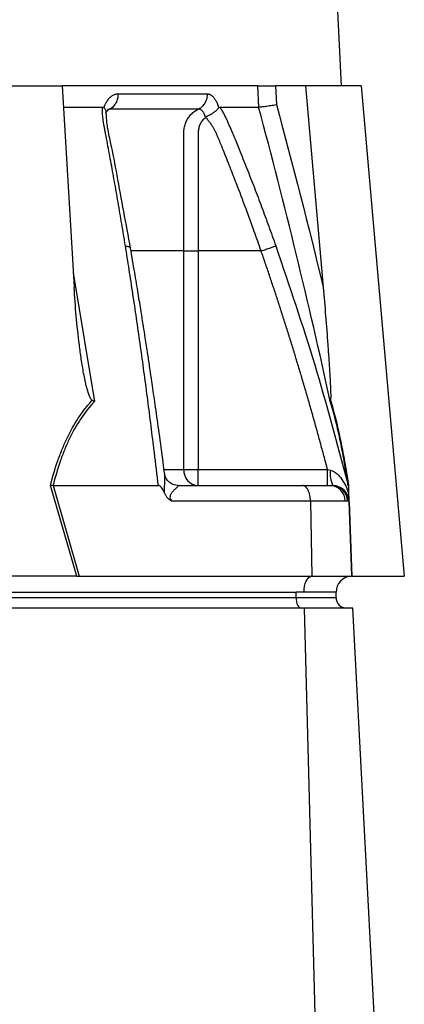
# Model space of a CAD drawing. Header units: millimetres. Extents: x 10 to 1900, y 11 to 2071.
# Tile 9 of 19: x 672 to 744, y 573 to 758. Entities that reach past the tile are written whole.
import ezdxf

# ---------------------------------------------------------------- set-up
doc = ezdxf.new("R2010")
doc.units = ezdxf.units.MM

msp = doc.modelspace()

# ---------------------------------------------------------------- linework, layer by layer
at = {"color": 7, "linetype": 'Continuous', "lineweight": 25}
for p, q in [((732.64, 745.38), (692.14, 1587.38)), ((634.38, 745.38), (680.31, 745.38)), ((680.31, 745.38), (682.54, 707.59)), ((716.99, 745.38), (680.31, 745.38)), ((717.13, 741.38), (716.99, 745.38)), ((720.31, 745.38), (720.44, 741.83)), ((725.92, 745.38), (720.31, 745.38)), ((725.92, 745.38), (729.22, 707.59)), ((736.37, 745.38), (725.92, 745.38)), ((736.37, 745.38), (744.42, 653.38)), ((680.55, 741.38), (687.84, 741.38)), ((688.14, 741.24), (688.19, 741.38)), ((709.6, 741.38), (709.64, 741.24)), ((703.1, 673.38), (703.1, 714.38)), ((705.79, 714.38), (705.79, 673.38)), ((717.59, 714.38), (705.79, 714.38)), ((703.1, 673.38), (705.79, 673.38)), ((705.79, 670.38), (705.79, 673.38)), ((705.79, 673.38), (730.05, 673.38)), ((733.78, 670.94), (733.93, 670.38)), ((733.93, 670.35), (733.85, 670.69)), ((683.04, 653.38), (678.11, 670.4)), ((678.58, 670.38), (683.51, 653.38)), ((678.59, 670.38), (698.33, 670.38)), ((702.01, 670.38), (701.84, 670.41)), ((702.01, 670.38), (725.33, 670.38)), ((725.33, 670.38), (730.5, 670.38)), ((730.5, 670.38), (730.85, 670.38)), ((730.85, 670.38), (731.04, 670.38)), ((726.83, 667.48), (700.8, 667.48)), ((726.83, 667.48), (727.08, 653.38)), ((733.35, 667.48), (726.83, 667.48)), ((733.8, 667.48), (733.35, 667.48)), ((734.03, 667.48), (733.8, 667.48)), ((734.03, 667.48), (734.53, 653.38)), ((682.8, 653.38), (639.79, 653.38)), ((683.51, 653.38), (727.08, 653.38)), ((727.08, 653.38), (734.53, 653.38)), ((734.63, 653.38), (744.42, 653.38)), ((482.13, 650.38), (724.13, 650.38)), ((725.63, 650.38), (724.13, 650.38)), ((724.13, 649.38), (724.13, 650.38)), ((731.63, 650.38), (725.63, 650.38)), ((731.63, 649.38), (731.63, 650.38)), ((482.13, 649.38), (724.13, 649.38)), ((724.13, 649.38), (731.63, 649.38)), ((725.71, 647.38), (483.71, 647.38)), ((728.12, 555.38), (725.71, 647.38)), ((734.79, 647.38), (725.71, 647.38)), ((739.61, 555.38), (734.79, 647.38))]:
    msp.add_line(p, q, dxfattribs=at)
at = {"color": 1, "linetype": 'Continuous', "lineweight": 25}
for p, q in [((682.38, 710.26), (686.36, 686.14)), ((699.48, 673.38), (703.1, 673.38)), ((734.09, 667.32), (734.58, 653.38))]:
    msp.add_line(p, q, dxfattribs=at)
at = {"color": 7, "linetype": 'Continuous', "lineweight": 25, "flags": 128}
for points in [[(725.63, 650.38), (725.66, 650.95), (725.74, 651.5), (725.87, 652.01), (726.05, 652.46), (726.27, 652.84), (726.52, 653.12), (726.79, 653.3), (727.08, 653.38)], [(724.13, 649.38), (724.15, 648.99), (724.21, 648.61), (724.3, 648.27), (724.42, 647.97), (724.58, 647.72), (724.75, 647.53), (724.94, 647.42), (725.13, 647.38)]]:
    msp.add_lwpolyline(points, dxfattribs=at)
at = {"color": 7, "linetype": 'Continuous', "lineweight": 25}
for centre, radius, start, end in [((705.95, 673.23), 2.86, 177.0312, 266.6861), ((735.53, 672.58), 5, 172.1759, 206.0599), ((730.43, 667.45), 2.93, 0.5844, 88.6453), ((730.83, 667.41), 2.97, 1.5169, 89.5524), ((731.04, 667.38), 3, 2, 90), ((734.63, 650.38), 3, 92, 180), ((734.63, 650.38), 3, 90, 91.0431), ((733.63, 649.38), 2, 180, 270)]:
    msp.add_arc(centre, radius, start, end, dxfattribs=at)
msp.add_ellipse((684.13, 650.38), major_axis=(13.24, -0.32), ratio=0.225259, start_param=1.658536, end_param=1.676742, dxfattribs=at)
for points, knots in [([(716.99, 745.38), (717.11, 745.38), (717.29, 745.38), (717.75, 745.38), (718.01, 745.38), (718.47, 745.38), (718.62, 745.38), (718.95, 745.38), (719.12, 745.38), (719.63, 745.38), (719.97, 745.38), (720.31, 745.38)], [0, 0, 0, 0, 0.25, 0.25, 0.5, 0.5, 0.625, 0.625, 0.75, 0.75, 1, 1, 1, 1]), ([(688.19, 741.38), (688.21, 741.45), (688.26, 741.58), (688.34, 741.77), (688.42, 741.96), (688.51, 742.13), (688.6, 742.3), (688.69, 742.46), (688.79, 742.62), (688.89, 742.76), (689, 742.9), (689.11, 743.03), (689.23, 743.15), (689.35, 743.26), (689.51, 743.4), (689.71, 743.55), (689.96, 743.68), (690.22, 743.78), (690.48, 743.84), (690.66, 743.85), (690.75, 743.85)], [0, 0, 0, 0, 0.044249, 0.088103, 0.131644, 0.174954, 0.21812, 0.261226, 0.304357, 0.347601, 0.391041, 0.434763, 0.478847, 0.523375, 0.568424, 0.654803, 0.740537, 0.826241, 0.912528, 1, 1, 1, 1]), ([(690.75, 743.85), (690.76, 743.57), (690.73, 743.27), (690.6, 742.69), (690.5, 742.4), (690.22, 741.88), (690.05, 741.64), (689.67, 741.26), (689.46, 741.1), (689.24, 740.99)], [0, 0, 0, 0, 0.25, 0.25, 0.5, 0.5, 0.75, 0.75, 1, 1, 1, 1]), ([(707.48, 743.85), (707.49, 743.57), (707.46, 743.27), (707.32, 742.69), (707.21, 742.4), (706.92, 741.88), (706.73, 741.64), (706.32, 741.26), (706.09, 741.1), (705.86, 740.99)], [0, 0, 0, 0, 0.25, 0.25, 0.5, 0.5, 0.75, 0.75, 1, 1, 1, 1]), ([(707.48, 743.85), (707.52, 743.85), (707.59, 743.85), (707.7, 743.83), (707.8, 743.81), (707.91, 743.78), (708.01, 743.73), (708.11, 743.68), (708.21, 743.61), (708.32, 743.54), (708.42, 743.46), (708.54, 743.34), (708.7, 743.17), (708.88, 742.94), (709.04, 742.68), (709.2, 742.4), (709.34, 742.09), (709.48, 741.75), (709.56, 741.5), (709.6, 741.38)], [0, 0, 0, 0, 0.043919, 0.087472, 0.13073, 0.173768, 0.216664, 0.259492, 0.30233, 0.345255, 0.388344, 0.431671, 0.51489, 0.596546, 0.677156, 0.757259, 0.837405, 0.91814, 1, 1, 1, 1]), ([(692.15, 715.34), (692.04, 716.03), (691.81, 717.4), (691.47, 719.45), (691.13, 721.49), (690.79, 723.51), (690.33, 726.13), (689.76, 729.33), (689.18, 732.48), (688.71, 735), (688.42, 736.49), (688.22, 737.54), (688.11, 738.15), (688.03, 738.66), (687.96, 739.17), (687.9, 739.69), (687.86, 740.26), (687.84, 740.83), (687.84, 741.2), (687.84, 741.38)], [0, 0, 0, 0, 0.077777, 0.1552, 0.232272, 0.308995, 0.385372, 0.530526, 0.674474, 0.747423, 0.819615, 0.846383, 0.869761, 0.889755, 0.906383, 0.929523, 0.9528, 0.976272, 1, 1, 1, 1]), ([(687.84, 741.38), (687.86, 741.38), (687.9, 741.38), (687.97, 741.36), (688.03, 741.33), (688.09, 741.3), (688.12, 741.26), (688.14, 741.24)], [0, 0, 0, 0, 0.212576, 0.416535, 0.614103, 0.807726, 1, 1, 1, 1]), ([(688.14, 741.24), (688.28, 741.08), (688.53, 740.78), (688.52, 740.49), (688.51, 740.36)], [0, 0, 0, 0, 0.542776, 1, 1, 1, 1]), ([(688.51, 740.13), (688.53, 740.2), (688.58, 740.39), (688.7, 740.66), (688.86, 740.9), (688.83, 740.88), (688.83, 740.88)], [0, 0, 0, 0, 0.121018, 0.347236, 0.71047, 1, 1, 1, 1]), ([(693.11, 714.89), (692.27, 719.48), (691.06, 726.16), (689.64, 733.71), (688.66, 737.92), (688.59, 739.73), (688.55, 740.64)], [0, 0, 0, 0, 0.5217875, 0.7596986, 0.8790517, 1, 1, 1, 1]), ([(705.86, 740.99), (705.28, 740.99), (704.04, 740.99), (702.19, 740.99), (700.17, 740.99), (698.76, 740.99), (697.26, 740.99), (695.8, 740.99), (693.6, 740.99), (691.46, 740.99), (689.96, 740.99), (689.24, 740.99)], [0.7589111, 0.7589111, 0.7589111, 0.7589111, 0.7820302, 0.8131687, 0.8443073, 0.8754458, 0.8754458, 0.9065844, 0.9377229, 0.9688615, 0.9919807, 0.9919807, 0.9919807, 0.9919807]), ([(703.1, 714.38), (703.1, 719.02), (703.1, 723.67), (703.1, 730.63), (703.1, 733.24), (703.1, 735.85), (703.1, 736.29), (703.1, 736.43), (703.11, 736.72), (703.11, 736.87), (703.15, 737.3), (703.2, 737.58), (703.34, 738.13), (703.44, 738.41), (703.68, 738.92), (703.81, 739.17), (704.13, 739.63), (704.31, 739.85), (704.7, 740.24), (704.91, 740.42), (705.36, 740.74), (705.61, 740.88), (705.86, 740.99)], [0, 0, 0, 0, 0.5, 0.5, 0.75, 0.78125, 0.78125, 0.796875, 0.796875, 0.8125, 0.8125, 0.84375, 0.84375, 0.875, 0.875, 0.90625, 0.90625, 0.9375, 0.9375, 0.96875, 0.96875, 1, 1, 1, 1]), ([(707.15, 739.47), (707.14, 739.51), (707.12, 739.59), (707.08, 739.72), (707.03, 739.87), (706.96, 740.04), (706.87, 740.21), (706.77, 740.39), (706.64, 740.56), (706.5, 740.72), (706.35, 740.85), (706.19, 740.94), (706.02, 740.99), (705.91, 740.99), (705.86, 740.99)], [0, 0, 0, 0, 0.038504, 0.086514, 0.144034, 0.211029, 0.287449, 0.37325, 0.468405, 0.572922, 0.680036, 0.786786, 0.893373, 1, 1, 1, 1]), ([(707.17, 739.48), (707.19, 739.49), (707.22, 739.52), (707.28, 739.56), (707.34, 739.6), (707.43, 739.65), (707.52, 739.7), (707.63, 739.75), (707.75, 739.81), (707.88, 739.88), (708.02, 739.95), (708.17, 740.03), (708.33, 740.12), (708.5, 740.22), (708.67, 740.33), (708.84, 740.46), (709.02, 740.6), (709.2, 740.75), (709.37, 740.91), (709.52, 741.08), (709.6, 741.19), (709.64, 741.24)], [0, 0, 0, 0, 0.017248, 0.037456, 0.060913, 0.087838, 0.118407, 0.152763, 0.191026, 0.233291, 0.279627, 0.330072, 0.384627, 0.443251, 0.505852, 0.572276, 0.648655, 0.730209, 0.816408, 0.906598, 1, 1, 1, 1]), ([(709.64, 741.24), (709.65, 741.26), (709.67, 741.29), (709.71, 741.32), (709.74, 741.35), (709.78, 741.37), (709.82, 741.38), (709.84, 741.38), (709.86, 741.38)], [0, 0, 0, 0, 0.160202, 0.321039, 0.484027, 0.650625, 0.822199, 1, 1, 1, 1]), ([(709.86, 741.38), (709.92, 741.28), (710.04, 741.07), (710.22, 740.75), (710.4, 740.44), (710.57, 740.12), (710.73, 739.8), (710.9, 739.48), (711.06, 739.15), (711.21, 738.83), (711.4, 738.4), (711.66, 737.82), (712.02, 736.96), (712.46, 735.91), (712.96, 734.7), (713.78, 732.68), (714.91, 729.86), (716.32, 726.26), (717.69, 722.64), (719.03, 719.01), (719.9, 716.57), (720.34, 715.34)], [0, 0, 0, 0, 0.013423, 0.026738, 0.039956, 0.053088, 0.066144, 0.079134, 0.09207, 0.104963, 0.117824, 0.141662, 0.172831, 0.217057, 0.263491, 0.312127, 0.449156, 0.58733, 0.723761, 0.861313, 1, 1, 1, 1]), ([(730.56, 686.14), (728.53, 695.4), (726.4, 704.63), (721.92, 723.05), (719.58, 732.23), (717.12, 741.38)], [0, 0, 0, 0, 0.5, 0.5, 1, 1, 1, 1]), ([(717.13, 741.38), (717.25, 741.39), (717.43, 741.41), (717.88, 741.46), (718.15, 741.5), (718.6, 741.56), (718.76, 741.58), (719.08, 741.63), (719.25, 741.65), (719.59, 741.7), (719.76, 741.73), (720.1, 741.78), (720.27, 741.8), (720.44, 741.83)], [0, 0, 0, 0, 0.25, 0.25, 0.5, 0.5, 0.625, 0.625, 0.75, 0.75, 0.875, 0.875, 1, 1, 1, 1]), ([(707.15, 739.3), (706.92, 739.18), (706.72, 739.01), (706.39, 738.61), (706.26, 738.39), (706.03, 737.92), (705.95, 737.67), (705.83, 737.16), (705.8, 736.89), (705.79, 736.5), (705.79, 736.37), (705.79, 736.1), (705.79, 735.7), (705.79, 734.78), (705.79, 731.86), (705.79, 724.98), (705.79, 718.62), (705.79, 714.38)], [0, 0, 0, 0, 0.03125, 0.03125, 0.0625, 0.0625, 0.09375, 0.09375, 0.125, 0.125, 0.140625, 0.140625, 0.15625, 0.1875, 0.25, 0.5, 1, 1, 1, 1]), ([(717.58, 714.38), (717.16, 715.6), (716.24, 718.24), (714.7, 722.47), (713.37, 725.96), (712.37, 728.56), (711.77, 730.1), (711.14, 731.7), (710.63, 732.97), (710.26, 733.88), (710.04, 734.41), (709.82, 734.95), (709.6, 735.49), (709.37, 736.02), (709.2, 736.45), (709.05, 736.78), (708.94, 737), (708.81, 737.24), (708.66, 737.49), (708.5, 737.74), (708.33, 738), (708.14, 738.27), (707.94, 738.54), (707.74, 738.81), (707.52, 739.08), (707.36, 739.26), (707.28, 739.35)], [0, 0, 0, 0, 0.1430849, 0.3087961, 0.4974272, 0.5558348, 0.6167425, 0.6801666, 0.746121, 0.7674049, 0.7887232, 0.8100742, 0.8314556, 0.8528654, 0.8743009, 0.8830022, 0.8923359, 0.9022824, 0.9128154, 0.9239043, 0.9355143, 0.9476077, 0.9601447, 0.9730839, 0.986383, 1, 1, 1, 1]), ([(698.33, 670.38), (698.23, 671.22), (698.03, 672.89), (697.73, 675.38), (697.43, 677.86), (697.12, 680.32), (696.82, 682.77), (696.5, 685.2), (696.19, 687.61), (695.87, 690.01), (695.55, 692.39), (695.23, 694.76), (694.9, 697.11), (694.57, 699.44), (694.23, 701.76), (693.89, 704.06), (693.55, 706.35), (693.21, 708.62), (692.86, 710.88), (692.51, 713.11), (692.27, 714.6), (692.15, 715.34)], [0, 0, 0, 0, 0.055211, 0.110128, 0.164753, 0.219086, 0.273129, 0.326884, 0.38035, 0.43353, 0.486425, 0.539036, 0.591365, 0.643413, 0.695181, 0.746671, 0.797884, 0.848822, 0.899487, 0.949879, 1, 1, 1, 1]), ([(699.52, 672.53), (699.42, 673.26), (699.09, 675.84), (698.52, 680.01), (697.85, 684.82), (697.26, 688.87), (696.78, 692.17), (696.4, 694.66), (696.11, 696.56), (695.84, 698.32), (695.5, 700.47), (695.07, 703.22), (694.52, 706.58), (693.86, 710.54), (693.37, 713.38), (693.11, 714.89)], [0, 0, 0, 0, 0.050663, 0.180653, 0.293264, 0.388491, 0.466333, 0.526794, 0.564787, 0.601011, 0.651659, 0.716876, 0.796665, 0.891033, 1, 1, 1, 1]), ([(717.58, 714.38), (717.88, 714.48), (718.18, 714.59), (718.78, 714.8), (719.08, 714.9), (719.59, 715.08), (719.81, 715.16), (720.15, 715.27), (720.27, 715.32), (720.34, 715.34)], [0, 0, 0, 0, 0.25, 0.25, 0.5, 0.5, 0.75, 0.75, 1, 1, 1, 1]), ([(703.1, 714.38), (703.34, 714.38), (703.73, 714.38), (704.68, 714.38), (705.23, 714.38), (705.79, 714.38)], [0, 0, 0, 0, 0.5, 0.5, 1, 1, 1, 1]), ([(730.05, 673.38), (729.82, 674.24), (729.37, 675.94), (728.67, 678.49), (727.98, 681.01), (727.28, 683.52), (726.57, 686.01), (725.85, 688.48), (725.13, 690.93), (724.4, 693.36), (723.67, 695.77), (722.93, 698.17), (722.19, 700.54), (721.44, 702.89), (720.68, 705.23), (719.91, 707.54), (719.15, 709.84), (718.37, 712.12), (717.85, 713.63), (717.59, 714.38)], [0, 0, 0, 0, 0.061953, 0.123509, 0.18467, 0.245435, 0.305808, 0.365787, 0.425376, 0.484574, 0.543383, 0.601804, 0.659839, 0.717488, 0.774754, 0.831636, 0.888137, 0.944258, 1, 1, 1, 1]), ([(685.93, 686.38), (685.85, 686.43), (685.78, 686.51), (685.66, 686.68), (685.6, 686.78), (685.45, 687.07), (685.37, 687.28), (685.14, 687.91), (685.01, 688.34), (684.79, 689.21), (684.69, 689.65), (684.5, 690.54), (684.41, 690.98), (684.16, 692.32), (684.01, 693.21), (683.75, 695), (683.63, 695.89), (683.29, 698.58), (683.1, 700.38), (682.78, 703.98), (682.64, 705.78), (682.54, 707.59)], [0, 0, 0, 0, 0.015625, 0.015625, 0.03125, 0.03125, 0.0625, 0.0625, 0.125, 0.125, 0.1875, 0.1875, 0.25, 0.25, 0.375, 0.375, 0.5, 0.5, 0.75, 0.75, 1, 1, 1, 1]), ([(729.22, 707.59), (729.38, 705.78), (729.53, 703.98), (729.82, 700.38), (729.96, 698.58), (730.15, 695.88), (730.22, 694.98), (730.34, 693.19), (730.39, 692.3), (730.47, 690.97), (730.5, 690.52), (730.54, 689.64), (730.56, 689.2), (730.6, 688.33), (730.62, 687.89), (730.63, 687.27), (730.63, 687.06), (730.62, 686.77), (730.62, 686.68), (730.61, 686.51), (730.6, 686.43), (730.59, 686.38)], [0, 0, 0, 0, 0.25, 0.25, 0.5, 0.5, 0.625, 0.625, 0.75, 0.75, 0.8125, 0.8125, 0.875, 0.875, 0.9375, 0.9375, 0.96875, 0.96875, 0.984375, 0.984375, 1, 1, 1, 1]), ([(678.11, 670.4), (678.5, 671.94), (678.94, 673.45), (679.7, 675.64), (679.97, 676.36), (680.54, 677.78), (680.84, 678.48), (681.81, 680.52), (682.52, 681.81), (683.72, 683.62), (684.13, 684.21), (685.01, 685.33), (685.46, 685.87), (685.93, 686.38)], [0, 0, 0, 0, 0.25, 0.25, 0.375, 0.375, 0.5, 0.5, 0.75, 0.75, 0.875, 0.875, 1, 1, 1, 1]), ([(686.36, 686.14), (685.4, 685.14), (684.54, 684.04), (682.96, 681.68), (682.25, 680.42), (681.3, 678.41), (681, 677.72), (680.43, 676.31), (680.16, 675.59), (679.41, 673.41), (678.98, 671.91), (678.59, 670.38)], [0, 0, 0, 0, 0.25, 0.25, 0.5, 0.5, 0.625, 0.625, 0.75, 0.75, 1, 1, 1, 1]), ([(733.93, 670.38), (733.69, 671.91), (733.44, 673.41), (733.04, 675.59), (732.91, 676.31), (732.64, 677.72), (732.5, 678.41), (732.07, 680.42), (731.78, 681.68), (731.19, 684.04), (730.88, 685.14), (730.56, 686.14)], [0, 0, 0, 0, 0.25, 0.25, 0.375, 0.375, 0.5, 0.5, 0.75, 0.75, 1, 1, 1, 1]), ([(730.59, 686.38), (730.75, 685.87), (730.9, 685.33), (731.22, 684.21), (731.37, 683.62), (731.83, 681.81), (732.12, 680.52), (732.54, 678.48), (732.68, 677.78), (732.96, 676.36), (733.09, 675.64), (733.49, 673.45), (733.74, 671.94), (733.98, 670.4)], [0, 0, 0, 0, 0.125, 0.125, 0.25, 0.25, 0.5, 0.5, 0.625, 0.625, 0.75, 0.75, 1, 1, 1, 1]), ([(701.84, 670.41), (701.66, 670.42), (701.23, 670.46), (700.5, 670.84), (699.91, 671.44), (699.6, 672.1), (699.55, 672.39), (699.53, 672.5)], [0, 0, 0, 0, 0.164866, 0.400714, 0.654345, 0.864313, 1, 1, 1, 1]), ([(730.05, 670.38), (730.05, 670.38), (730.05, 670.46), (730.05, 670.76), (730.05, 670.98), (730.05, 671.54), (730.05, 671.87), (730.05, 672.59), (730.05, 672.99), (730.05, 673.38)], [0, 0, 0, 0, 0.25, 0.25, 0.5, 0.5, 0.75, 0.75, 1, 1, 1, 1]), ([(730.57, 673.26), (730.82, 673.2), (731.03, 673.11), (731.45, 672.87), (731.64, 672.72), (732.17, 672.26), (732.47, 671.9), (733, 671.14), (733.24, 670.73), (733.65, 669.88), (733.83, 669.44), (733.98, 668.97)], [0, 0, 0, 0, 0.125, 0.125, 0.25, 0.25, 0.5, 0.5, 0.75, 0.75, 1, 1, 1, 1]), ([(699.49, 668.97), (699.37, 669.28), (699.23, 669.57), (698.96, 669.97), (698.86, 670.1), (698.69, 670.25), (698.62, 670.29), (698.49, 670.36), (698.42, 670.38), (698.34, 670.38)], [0, 0, 0, 0, 0.5, 0.5, 0.75, 0.75, 0.875, 0.875, 1, 1, 1, 1]), ([(699.49, 668.97), (699.56, 668.81), (699.63, 668.65), (699.81, 668.36), (699.91, 668.22), (700.14, 667.96), (700.26, 667.85), (700.52, 667.65), (700.66, 667.57), (700.8, 667.48)], [0, 0, 0, 0, 0.25, 0.25, 0.5, 0.5, 0.75, 0.75, 1, 1, 1, 1]), ([(702.01, 670.38), (702.01, 670.38), (702.01, 670.38), (702.01, 670.38), (702.02, 670.38), (702.03, 670.38), (702.04, 670.38), (702.05, 670.37), (702.05, 670.37), (702.06, 670.35), (702.06, 670.33), (702.02, 670.26), (701.97, 670.2), (701.76, 669.98), (701.56, 669.79), (701.23, 669.47), (701.11, 669.35), (700.88, 669.09), (700.77, 668.95), (700.62, 668.7), (700.58, 668.61), (700.51, 668.4), (700.5, 668.29), (700.51, 668.04), (700.55, 667.92), (700.66, 667.69), (700.73, 667.58), (700.8, 667.48)], [0, 0, 0, 0, 0.003906, 0.003906, 0.007813, 0.015625, 0.03125, 0.03125, 0.0625, 0.0625, 0.125, 0.125, 0.25, 0.25, 0.5, 0.5, 0.625, 0.625, 0.75, 0.75, 0.8125, 0.8125, 0.875, 0.875, 0.9375, 0.9375, 1, 1, 1, 1]), ([(726.83, 667.48), (726.83, 667.83), (726.79, 668.2), (726.64, 668.92), (726.52, 669.26), (726.23, 669.82), (726.06, 670.04), (725.69, 670.32), (725.51, 670.38), (725.33, 670.38)], [0, 0, 0, 0, 0.25, 0.25, 0.5, 0.5, 0.75, 0.75, 1, 1, 1, 1]), ([(733.93, 670.38), (733.93, 670.38), (733.94, 670.31), (733.94, 670.11), (733.95, 669.98), (733.96, 669.71), (733.96, 669.57), (733.97, 669.27), (733.98, 669.12), (733.98, 668.97)], [0, 0, 0, 0, 0.25, 0.25, 0.5, 0.5, 0.75, 0.75, 1, 1, 1, 1]), ([(733.98, 668.97), (733.99, 668.81), (733.99, 668.65), (734, 668.36), (734.01, 668.22), (734.02, 667.96), (734.02, 667.85), (734.03, 667.65), (734.03, 667.57), (734.03, 667.48)], [0, 0, 0, 0, 0.25, 0.25, 0.5, 0.5, 0.75, 0.75, 1, 1, 1, 1])]:
    msp.add_open_spline(points, degree=3, knots=knots, dxfattribs=at)
for points in [[(690.75, 743.85), (696.94, 743.85), (702.54, 743.85), (707.48, 743.85)], [(709.86, 741.38), (711.17, 741.38), (713.69, 741.38), (716.01, 741.38), (717.12, 741.38)], [(720.44, 741.83), (723.56, 730.47), (726.48, 719.05), (729.22, 707.59)], [(685.93, 686.38), (686.07, 686.3), (686.21, 686.22), (686.36, 686.14)], [(730.59, 686.38), (730.57, 686.3), (730.56, 686.22), (730.56, 686.14)], [(730.05, 673.38), (730.22, 673.34), (730.4, 673.3), (730.57, 673.26)], [(678.58, 670.38), (678.41, 670.39), (678.25, 670.39), (678.11, 670.4)], [(678.59, 670.38), (678.59, 670.38), (678.59, 670.38), (678.58, 670.38)], [(683.04, 653.38), (683.19, 653.38), (683.34, 653.38), (683.51, 653.38)]]:
    msp.add_open_spline(points, degree=3, dxfattribs=at)
at = {"color": 1, "linetype": 'Continuous', "lineweight": 25}
for points, knots in [([(689.24, 740.99), (689.08, 740.91), (688.87, 740.79), (688.7, 740.59), (688.66, 740.54)], [0, 0, 0, 0, 0.7406208, 1, 1, 1, 1]), ([(689.24, 740.99), (689.13, 740.99), (688.96, 740.99), (688.81, 740.87), (688.75, 740.82)], [0, 0, 0, 0, 0.646094, 1, 1, 1, 1]), ([(692.15, 715.34), (692.36, 715.3), (692.79, 715.23), (693.09, 715.06), (693.07, 714.92), (693.07, 714.89)], [0, 0, 0, 0, 0.413141, 0.850221, 1, 1, 1, 1]), ([(720.34, 715.34), (722.85, 707.92), (727.81, 693.26), (731.8, 678.32), (733.78, 670.94)], [0, 0, 0, 0, 0.506448, 1, 1, 1, 1]), ([(703.1, 714.38), (700.67, 714.38), (697.6, 714.38), (693.96, 714.38), (693.2, 714.38)], [0, 0, 0, 0, 0.789481, 1, 1, 1, 1]), ([(699.49, 668.97), (699.49, 669.05), (699.48, 669.47), (699.51, 670.51), (699.61, 671.68), (699.53, 672.34), (699.5, 672.53)], [0, 0, 0, 0, 0.059045, 0.300683, 0.794115, 1, 1, 1, 1])]:
    msp.add_open_spline(points, degree=3, knots=knots, dxfattribs=at)

doc.saveas('drawing.dxf')
